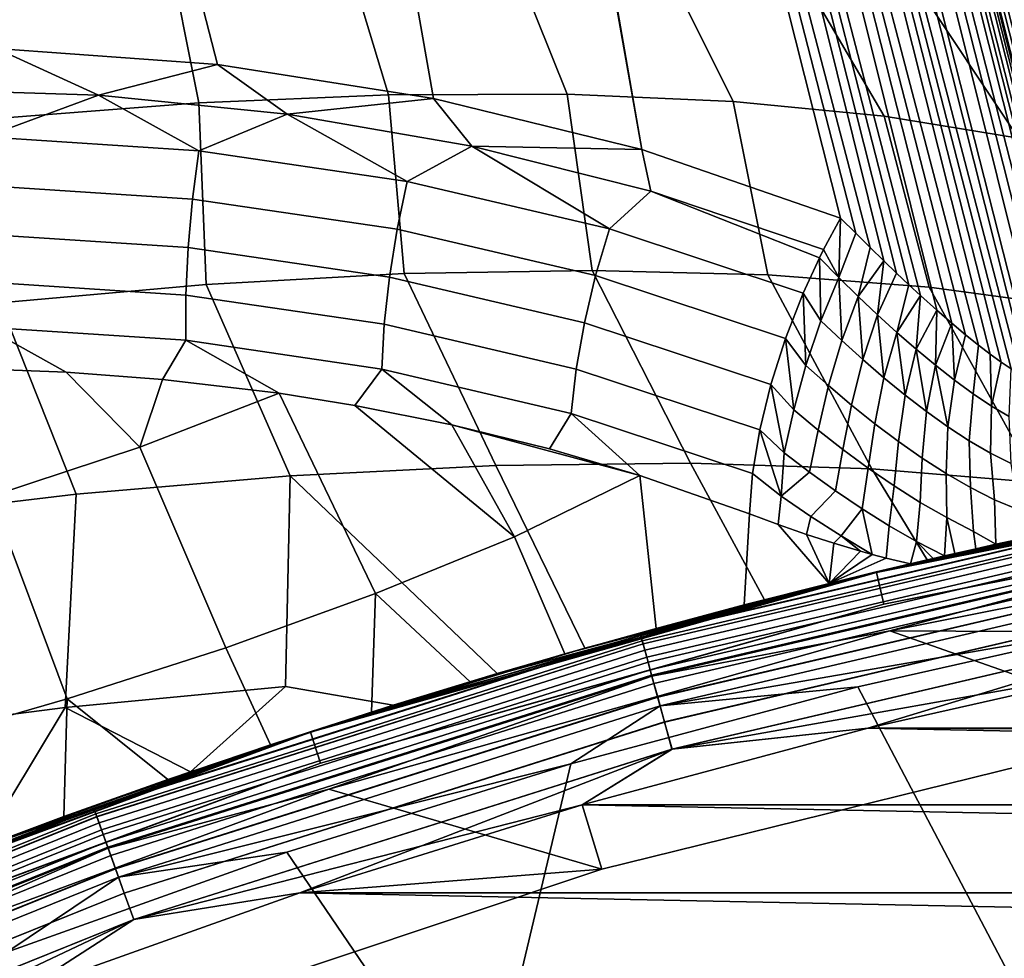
# Model space of a CAD drawing. Header units: metres. Extents: x -25 to 132, y -25 to 47.
# Tile 26 of 153: x -8.69 to -5.41, y 23.02 to 26.15. Entities that reach past the tile are written whole.
import ezdxf

# ---------------------------------------------------------------- set-up
doc = ezdxf.new("R2010")
doc.units = ezdxf.units.M
doc.layers.add('solid_12_061_031_XXX', color=7, linetype='CONTINUOUS')

msp = doc.modelspace()

# ---------------------------------------------------------------- linework, layer by layer
at = {"layer": 'solid_12_061_031_XXX'}
for points in [[(-8.034548, 26.002066, 26.50878), (-7.313538, 25.889412, 26.297804), (-10.208892, 42.334759, 36.253193), (-12.126265, 41.874325, 36.395664)], [(-7.313538, 25.889412, 26.297804), (-6.61805, 25.718592, 26.047363), (-8.043442, 33.764481, 30.911907), (-10.208892, 42.334759, 36.253193)], [(-8.774006, 26.05636, 26.676697), (-8.034548, 26.002066, 26.50878), (-12.126265, 41.874325, 36.395664)], [(-7.357967, 33.848289, 30.011703), (-5.354563, 26.083431, 23.453865), (-5.398139, 26.314077, 23.012611), (-7.652565, 35.363823, 27.442509)], [(-7.388638, 33.903404, 30.206606), (-7.411413, 33.828255, 30.318039), (-5.15091, 24.974117, 24.723482), (-5.145963, 25.004507, 24.687675)], [(-5.145611, 25.042719, 24.654209), (-5.15051, 25.089987, 24.623362), (-7.357967, 33.848289, 30.011703), (-7.388638, 33.903404, 30.206606)], [(-7.388638, 33.903404, 30.206606), (-5.145963, 25.004507, 24.687675), (-5.145611, 25.042719, 24.654209)], [(-7.411413, 33.828255, 30.318039), (-7.457586, 33.752247, 30.421358), (-5.194463, 24.921419, 24.854944), (-5.174442, 24.932783, 24.805584)], [(-7.411413, 33.828255, 30.318039), (-5.160252, 24.950436, 24.762289), (-5.15091, 24.974117, 24.723482)], [(-7.411413, 33.828255, 30.318039), (-5.174442, 24.932783, 24.805584), (-5.160252, 24.950436, 24.762289)], [(-7.357967, 33.848289, 30.011703), (-5.300034, 25.80938, 23.868238), (-5.354563, 26.083431, 23.453865)], [(-7.357967, 33.848289, 30.011703), (-5.2353, 25.495647, 24.250429), (-5.300034, 25.80938, 23.868238)], [(-7.357967, 33.848289, 30.011703), (-5.161275, 25.146574, 24.595892), (-5.2353, 25.495647, 24.250429)], [(-5.15051, 25.089987, 24.623362), (-5.161275, 25.146574, 24.595892), (-7.357967, 33.848289, 30.011703)], [(-6.61805, 25.718592, 26.047363), (-7.961014, 33.43808, 30.708605), (-8.043442, 33.764481, 30.911907)], [(-7.457586, 33.752247, 30.421358), (-7.525631, 33.677895, 30.513153), (-5.30126, 24.939651, 25.048836), (-5.257009, 24.923277, 24.976542)], [(-7.457586, 33.752247, 30.421358), (-5.221617, 24.917728, 24.911772), (-5.194463, 24.921419, 24.854944)], [(-7.457586, 33.752247, 30.421358), (-5.257009, 24.923277, 24.976542), (-5.221617, 24.917728, 24.911772)], [(-7.525631, 33.677895, 30.513153), (-7.6133, 33.607658, 30.590387), (-5.354954, 24.968056, 25.12829), (-5.326865, 24.95228, 25.087656)], [(-7.525631, 33.677895, 30.513153), (-5.326865, 24.95228, 25.087656), (-5.30126, 24.939651, 25.048836)], [(-7.6133, 33.607658, 30.590387), (-7.717696, 33.543858, 30.650511), (-5.49489, 25.066216, 25.309179), (-5.455438, 25.036034, 25.261168)], [(-7.6133, 33.607658, 30.590387), (-5.38564, 24.98711, 25.170719), (-5.354954, 24.968056, 25.12829)], [(-7.6133, 33.607658, 30.590387), (-5.419075, 25.009718, 25.215004), (-5.38564, 24.98711, 25.170719)], [(-7.6133, 33.607658, 30.590387), (-5.455438, 25.036034, 25.261168), (-5.419075, 25.009718, 25.215004)], [(-7.717696, 33.543858, 30.650511), (-7.835371, 33.488598, 30.691538), (-5.688421, 25.23213, 25.520494), (-5.634118, 25.183201, 25.464756)], [(-7.717696, 33.543858, 30.650511), (-5.537667, 25.100641, 25.359131), (-5.49489, 25.066216, 25.309179)], [(-7.717696, 33.543858, 30.650511), (-5.583996, 25.139547, 25.411005), (-5.537667, 25.100641, 25.359131)], [(-7.717696, 33.543858, 30.650511), (-5.634118, 25.183201, 25.464756), (-5.583996, 25.139547, 25.411005)], [(-7.835371, 33.488598, 30.691538), (-7.961014, 33.43808, 30.708605), (-5.856434, 25.391869, 25.678347), (-5.810921, 25.347521, 25.637632)], [(-7.835371, 33.488598, 30.691538), (-5.727057, 25.267843, 25.558683), (-5.688421, 25.23213, 25.520494)], [(-7.835371, 33.488598, 30.691538), (-5.767903, 25.306292, 25.597784), (-5.727057, 25.267843, 25.558683)], [(-7.835371, 33.488598, 30.691538), (-5.810921, 25.347521, 25.637632), (-5.767903, 25.306292, 25.597784)], [(-6.61805, 25.718592, 26.047363), (-5.95495, 25.490379, 25.761724), (-7.961014, 33.43808, 30.708605)], [(-5.904468, 25.439466, 25.719782), (-7.961014, 33.43808, 30.708605), (-5.95495, 25.490379, 25.761724)], [(-5.904468, 25.439466, 25.719782), (-5.856434, 25.391869, 25.678347), (-7.961014, 33.43808, 30.708605)], [(-5.572897, 26.558039, 20.154203), (-5.067529, 26.072678, 19.795471), (-5.358463, 26.18709, 19.210199), (-5.841536, 26.665892, 19.606226)], [(-5.363707, 26.432299, 20.723858), (-4.839773, 25.939127, 20.404217), (-5.067529, 26.072678, 19.795471), (-5.572897, 26.558039, 20.154203)], [(-7.624853, 26.435656, 16.851149), (-7.464002, 25.901726, 16.271126), (-8.096736, 25.875025, 15.941496), (-8.205022, 26.41678, 16.529705)], [(-7.079352, 26.431349, 17.228889), (-6.867437, 25.903116, 16.663338), (-7.464002, 25.901726, 16.271126), (-7.624853, 26.435656, 16.851149)], [(-6.574599, 26.403906, 17.658712), (-6.313907, 25.879179, 17.113617), (-6.867437, 25.903116, 16.663338), (-7.079352, 26.431349, 17.228889)], [(-8.205022, 26.41678, 16.529705), (-8.096736, 25.875025, 15.941496), (-8.758359, 25.823317, 15.678243), (-8.813389, 26.374931, 16.268143)], [(-6.116222, 26.353634, 18.13583), (-5.809781, 25.830191, 17.616785), (-6.313907, 25.879179, 17.113617), (-6.574599, 26.403906, 17.658712)], [(-5.709332, 26.281092, 18.654921), (-5.36086, 25.756712, 18.167051), (-5.809781, 25.830191, 17.616785), (-6.116222, 26.353634, 18.13583)], [(-5.358463, 26.18709, 19.210199), (-4.97231, 25.659592, 18.758081), (-5.36086, 25.756712, 18.167051), (-5.709332, 26.281092, 18.654921)], [(-9.07137, 25.920387, 26.663223), (-8.432264, 25.900049, 26.538818), (-8.774006, 26.05636, 26.676697)], [(-8.432264, 25.900049, 26.538818), (-8.034548, 26.002066, 26.50878), (-8.774006, 26.05636, 26.676697)], [(-8.432264, 25.900049, 26.538818), (-7.802427, 25.836843, 26.381065), (-8.034548, 26.002066, 26.50878)], [(-7.802427, 25.836843, 26.381065), (-7.313538, 25.889412, 26.297804), (-8.034548, 26.002066, 26.50878)], [(-8.809129, 25.760723, 26.570541), (-8.432264, 25.900049, 26.538818), (-9.07137, 25.920387, 26.663223)], [(-8.809129, 25.760723, 26.570541), (-8.097576, 25.713993, 26.41226), (-8.432264, 25.900049, 26.538818)], [(-8.097576, 25.713993, 26.41226), (-7.802427, 25.836843, 26.381065), (-8.432264, 25.900049, 26.538818)], [(-8.072799, 25.268917, 15.387938), (-8.096736, 25.875025, 15.941496), (-7.464002, 25.901726, 16.271126), (-7.4113, 25.304962, 15.70472)], [(-7.4113, 25.304962, 15.70472), (-7.464002, 25.901726, 16.271126), (-6.867437, 25.903116, 16.663338), (-6.78398, 25.315441, 16.086287)], [(-6.78398, 25.315441, 16.086287), (-6.867437, 25.903116, 16.663338), (-6.313907, 25.879179, 17.113617), (-6.197842, 25.300236, 16.528376)], [(-8.761095, 25.207705, 15.139473), (-8.758359, 25.823317, 15.678243), (-8.096736, 25.875025, 15.941496), (-8.072799, 25.268917, 15.387938)], [(-7.802427, 25.836843, 26.381065), (-7.186191, 25.730198, 26.191607), (-7.313538, 25.889412, 26.297804)], [(-7.186191, 25.730198, 26.191607), (-6.61805, 25.718592, 26.047363), (-7.313538, 25.889412, 26.297804)], [(-6.197842, 25.300236, 16.528376), (-6.313907, 25.879179, 17.113617), (-5.809781, 25.830191, 17.616785), (-5.659428, 25.259514, 17.026054)], [(-8.097576, 25.713993, 26.41226), (-7.401246, 25.611954, 26.212481), (-7.802427, 25.836843, 26.381065)], [(-7.401246, 25.611954, 26.212481), (-7.186191, 25.730198, 26.191607), (-7.802427, 25.836843, 26.381065)], [(-5.659428, 25.259514, 17.026054), (-5.809781, 25.830191, 17.616785), (-5.36086, 25.756712, 18.167051), (-5.174747, 25.193733, 17.573767)], [(-8.816931, 25.599323, 26.552481), (-8.118347, 25.553448, 26.397085), (-8.097576, 25.713993, 26.41226), (-8.809129, 25.760723, 26.570541)], [(-8.118347, 25.553448, 26.397085), (-7.434938, 25.453302, 26.201015), (-7.401246, 25.611954, 26.212481), (-8.097576, 25.713993, 26.41226)], [(-7.401246, 25.611954, 26.212481), (-6.726503, 25.453945, 25.973967), (-7.186191, 25.730198, 26.191607)], [(-7.186191, 25.730198, 26.191607), (-6.587895, 25.579699, 25.972435), (-6.61805, 25.718592, 26.047363)], [(-6.726503, 25.453945, 25.973967), (-6.587895, 25.579699, 25.972435), (-7.186191, 25.730198, 26.191607)], [(-6.587895, 25.579699, 25.972435), (-6.011896, 25.385141, 25.725876), (-5.95495, 25.490379, 25.761724), (-6.61805, 25.718592, 26.047363)], [(-7.434938, 25.453302, 26.201015), (-6.772976, 25.29829, 25.96702), (-6.726503, 25.453945, 25.973967), (-7.401246, 25.611954, 26.212481)], [(-8.819808, 25.436947, 26.560377), (-8.13271, 25.391827, 26.407537), (-8.118347, 25.553448, 26.397085), (-8.816931, 25.599323, 26.552481)], [(-6.726503, 25.453945, 25.973967), (-6.079721, 25.239643, 25.70005), (-6.025936, 25.35701, 25.718868), (-6.587895, 25.579699, 25.972435)], [(-6.025936, 25.35701, 25.718868), (-6.011896, 25.385141, 25.725876), (-6.587895, 25.579699, 25.972435)], [(-8.13271, 25.391827, 26.407537), (-7.460805, 25.293369, 26.214767), (-7.434938, 25.453302, 26.201015), (-8.118347, 25.553448, 26.397085)], [(-5.961152, 25.291822, 25.672066), (-5.95495, 25.490379, 25.761724), (-6.011896, 25.385141, 25.725876)], [(-5.961152, 25.291822, 25.672066), (-5.904468, 25.439466, 25.719782), (-5.95495, 25.490379, 25.761724)], [(-8.817685, 25.277885, 26.594019), (-8.140283, 25.233404, 26.443338), (-8.13271, 25.391827, 26.407537), (-8.819808, 25.436947, 26.560377)], [(-7.460805, 25.293369, 26.214767), (-6.810293, 25.141041, 25.984823), (-6.772976, 25.29829, 25.96702), (-7.434938, 25.453302, 26.201015)], [(-6.772976, 25.29829, 25.96702), (-6.138719, 25.088139, 25.69841), (-6.079721, 25.239643, 25.70005), (-6.726503, 25.453945, 25.973967)], [(-5.896311, 25.228516, 25.622938), (-5.856434, 25.391869, 25.678347), (-5.904468, 25.439466, 25.719782), (-5.961152, 25.291822, 25.672066)], [(-8.140283, 25.233404, 26.443338), (-7.478163, 25.136383, 26.253378), (-7.460805, 25.293369, 26.214767), (-8.13271, 25.391827, 26.407537)], [(-5.961152, 25.291822, 25.672066), (-6.011896, 25.385141, 25.725876), (-6.025936, 25.35701, 25.718868)], [(-5.896311, 25.228516, 25.622938), (-5.810921, 25.347521, 25.637632), (-5.856434, 25.391869, 25.678347)], [(-6.021098, 25.147366, 25.655872), (-6.025936, 25.35701, 25.718868), (-6.079721, 25.239643, 25.70005)], [(-6.021098, 25.147366, 25.655872), (-5.961152, 25.291822, 25.672066), (-6.025936, 25.35701, 25.718868)], [(-5.896311, 25.228516, 25.622938), (-5.831521, 25.167324, 25.571491), (-5.810921, 25.347521, 25.637632)], [(-5.831521, 25.167324, 25.571491), (-5.767903, 25.306292, 25.597784), (-5.810921, 25.347521, 25.637632)], [(-6.456299, 24.672722, 15.760939), (-7.105575, 24.664852, 15.355832), (-7.4113, 25.304962, 15.70472), (-6.78398, 25.315441, 16.086287)], [(-5.851262, 24.653536, 16.229225), (-6.456299, 24.672722, 15.760939), (-6.78398, 25.315441, 16.086287), (-6.197842, 25.300236, 16.528376)], [(-5.831521, 25.167324, 25.571491), (-5.766888, 25.108503, 25.517714), (-5.727057, 25.267843, 25.558683), (-5.767903, 25.306292, 25.597784)], [(-8.810619, 25.126345, 26.652519), (-8.140867, 25.082367, 26.50354), (-8.140283, 25.233404, 26.443338), (-8.817685, 25.277885, 26.594019)], [(-7.105575, 24.664852, 15.355832), (-7.791682, 24.630018, 15.018527), (-8.072799, 25.268917, 15.387938), (-7.4113, 25.304962, 15.70472)], [(-7.478163, 25.136383, 26.253378), (-6.837468, 24.986355, 26.026905), (-6.810293, 25.141041, 25.984823), (-7.460805, 25.293369, 26.214767)], [(-6.810293, 25.141041, 25.984823), (-6.187331, 24.934635, 25.720997), (-6.138719, 25.088139, 25.69841), (-6.772976, 25.29829, 25.96702)], [(-5.297363, 24.607515, 16.755352), (-5.851262, 24.653536, 16.229225), (-6.197842, 25.300236, 16.528376), (-5.659428, 25.259514, 17.026054)], [(-6.021098, 25.147366, 25.655872), (-5.95144, 25.081745, 25.610966), (-5.961152, 25.291822, 25.672066)], [(-5.95144, 25.081745, 25.610966), (-5.896311, 25.228516, 25.622938), (-5.961152, 25.291822, 25.672066)], [(-7.791682, 24.630018, 15.018527), (-8.506795, 24.568615, 14.75287), (-8.761095, 25.207705, 15.139473), (-8.072799, 25.268917, 15.387938)], [(-6.071298, 24.998482, 25.661964), (-6.079721, 25.239643, 25.70005), (-6.138719, 25.088139, 25.69841)], [(-6.021098, 25.147366, 25.655872), (-6.079721, 25.239643, 25.70005), (-6.071298, 24.998482, 25.661964)], [(-5.766888, 25.108503, 25.517714), (-5.688421, 25.23213, 25.520494), (-5.727057, 25.267843, 25.558683)], [(-5.659428, 25.259514, 17.026054), (-5.174747, 25.193733, 17.573767), (-4.801359, 24.534607, 17.332148), (-5.297363, 24.607515, 16.755352)], [(-8.506795, 24.568615, 14.75287), (-9.242759, 24.481344, 14.561892), (-9.468504, 25.122011, 14.9621), (-8.761095, 25.207705, 15.139473)], [(-8.140867, 25.082367, 26.50354), (-7.486553, 24.986492, 26.315823), (-7.478163, 25.136383, 26.253378), (-8.140283, 25.233404, 26.443338)], [(-5.95144, 25.081745, 25.610966), (-5.881223, 25.01837, 25.563326), (-5.896311, 25.228516, 25.622938)], [(-5.881223, 25.01837, 25.563326), (-5.831521, 25.167324, 25.571491), (-5.896311, 25.228516, 25.622938)], [(-5.766888, 25.108503, 25.517714), (-5.70253, 25.05232, 25.461576), (-5.688421, 25.23213, 25.520494)], [(-5.70253, 25.05232, 25.461576), (-5.634118, 25.183201, 25.464756), (-5.688421, 25.23213, 25.520494)], [(-5.70253, 25.05232, 25.461576), (-5.638604, 24.999174, 25.403057), (-5.634118, 25.183201, 25.464756)], [(-5.638604, 24.999174, 25.403057), (-5.583996, 25.139547, 25.411005), (-5.634118, 25.183201, 25.464756)], [(-6.837468, 24.986355, 26.026905), (-6.224272, 24.78319, 25.767218), (-6.187331, 24.934635, 25.720997), (-6.810293, 25.141041, 25.984823)], [(-5.95144, 25.081745, 25.610966), (-6.021098, 25.147366, 25.655872), (-6.071298, 24.998482, 25.661964), (-5.995636, 24.93117, 25.620838)], [(-5.881223, 25.01837, 25.563326), (-5.810534, 24.957523, 25.512863), (-5.831521, 25.167324, 25.571491)], [(-5.810534, 24.957523, 25.512863), (-5.766888, 25.108503, 25.517714), (-5.831521, 25.167324, 25.571491)], [(-8.810619, 25.126345, 26.652519), (-8.861675, 24.9886, 26.745564), (-8.539732, 24.976286, 26.68116)], [(-8.140867, 25.082367, 26.50354), (-8.810619, 25.126345, 26.652519), (-8.539732, 24.976286, 26.68116), (-8.218802, 24.951958, 26.607098)], [(-7.486553, 24.986492, 26.315823), (-6.853782, 24.838324, 26.092152), (-6.837468, 24.986355, 26.026905), (-7.478163, 25.136383, 26.253378)], [(-5.810534, 24.957523, 25.512863), (-5.739484, 24.899498, 25.459457), (-5.766888, 25.108503, 25.517714)], [(-5.739484, 24.899498, 25.459457), (-5.70253, 25.05232, 25.461576), (-5.766888, 25.108503, 25.517714)], [(-5.638604, 24.999174, 25.403057), (-5.575293, 24.949518, 25.342121), (-5.583996, 25.139547, 25.411005)], [(-5.575293, 24.949518, 25.342121), (-5.537667, 25.100641, 25.359131), (-5.583996, 25.139547, 25.411005)], [(-8.140867, 25.082367, 26.50354), (-8.218802, 24.951958, 26.607098), (-7.829039, 24.905525, 26.50363)], [(-7.486553, 24.986492, 26.315823), (-8.140867, 25.082367, 26.50354), (-7.829039, 24.905525, 26.50363), (-7.576439, 24.865051, 26.428455)], [(-6.111669, 24.849836, 25.690701), (-6.138719, 25.088139, 25.69841), (-6.187331, 24.934635, 25.720997)], [(-6.071298, 24.998482, 25.661964), (-6.138719, 25.088139, 25.69841), (-6.111669, 24.849836, 25.690701)], [(-5.881223, 25.01837, 25.563326), (-5.95144, 25.081745, 25.610966), (-5.995636, 24.93117, 25.620838), (-5.918849, 24.866268, 25.576504)], [(-5.575293, 24.949518, 25.342121), (-5.512831, 24.903894, 25.278725), (-5.49489, 25.066216, 25.309179), (-5.537667, 25.100641, 25.359131)], [(-5.739484, 24.899498, 25.459457), (-5.668206, 24.844748, 25.402979), (-5.70253, 25.05232, 25.461576)], [(-5.668206, 24.844748, 25.402979), (-5.638604, 24.999174, 25.403057), (-5.70253, 25.05232, 25.461576)], [(-5.451546, 24.86306, 25.212847), (-5.455438, 25.036034, 25.261168), (-5.49489, 25.066216, 25.309179), (-5.512831, 24.903894, 25.278725)], [(-5.810534, 24.957523, 25.512863), (-5.881223, 25.01837, 25.563326), (-5.918849, 24.866268, 25.576504), (-5.841017, 24.804094, 25.528797)], [(-5.451546, 24.86306, 25.212847), (-5.419075, 25.009718, 25.215004), (-5.455438, 25.036034, 25.261168)], [(-5.451546, 24.86306, 25.212847), (-5.391846, 24.827839, 25.144459), (-5.38564, 24.98711, 25.170719), (-5.419075, 25.009718, 25.215004)], [(-8.790476, 24.562773, 27.014912), (-8.294284, 24.725492, 26.788048), (-8.539732, 24.976286, 26.68116), (-8.861675, 24.9886, 26.745564)], [(-7.486553, 24.986492, 26.315823), (-7.576439, 24.865051, 26.428455), (-7.252882, 24.800598, 26.322525)], [(-6.853782, 24.838324, 26.092152), (-7.486553, 24.986492, 26.315823), (-7.252882, 24.800598, 26.322525), (-6.926249, 24.720243, 26.204184)], [(-6.853782, 24.838324, 26.092152), (-6.248565, 24.637804, 25.835848), (-6.224272, 24.78319, 25.767218), (-6.837468, 24.986355, 26.026905)], [(-5.995636, 24.93117, 25.620838), (-6.071298, 24.998482, 25.661964), (-6.111669, 24.849836, 25.690701), (-6.030163, 24.782406, 25.653433)], [(-5.668206, 24.844748, 25.402979), (-5.596872, 24.793774, 25.343248), (-5.638604, 24.999174, 25.403057)], [(-5.596872, 24.793774, 25.343248), (-5.575293, 24.949518, 25.342121), (-5.638604, 24.999174, 25.403057)], [(-8.294284, 24.725492, 26.788048), (-8.218802, 24.951958, 26.607098), (-8.539732, 24.976286, 26.68116)], [(-8.294284, 24.725492, 26.788048), (-7.829039, 24.905525, 26.50363), (-8.218802, 24.951958, 26.607098)], [(-5.739484, 24.899498, 25.459457), (-5.810534, 24.957523, 25.512863), (-5.841017, 24.804094, 25.528797), (-5.762239, 24.744965, 25.477509)], [(-5.596872, 24.793774, 25.343248), (-5.525716, 24.747187, 25.280066), (-5.512831, 24.903894, 25.278725), (-5.575293, 24.949518, 25.342121)], [(-6.143293, 24.706501, 25.741896), (-6.187331, 24.934635, 25.720997), (-6.224272, 24.78319, 25.767218)], [(-6.143293, 24.706501, 25.741896), (-6.111669, 24.849836, 25.690701), (-6.187331, 24.934635, 25.720997)], [(-5.918849, 24.866268, 25.576504), (-5.995636, 24.93117, 25.620838), (-6.030163, 24.782406, 25.653433), (-5.947078, 24.71751, 25.612543)], [(-8.006471, 24.056734, 27.097654), (-7.507004, 24.237602, 26.810841), (-7.829039, 24.905525, 26.50363), (-8.294284, 24.725492, 26.788048)], [(-7.507004, 24.237602, 26.810841), (-7.043285, 24.426283, 26.47349), (-7.576439, 24.865051, 26.428455), (-7.829039, 24.905525, 26.50363)], [(-5.668206, 24.844748, 25.402979), (-5.739484, 24.899498, 25.459457), (-5.762239, 24.744965, 25.477509), (-5.682634, 24.689381, 25.422394)], [(-5.525716, 24.747187, 25.280066), (-5.455071, 24.705862, 25.213207), (-5.451546, 24.86306, 25.212847), (-5.512831, 24.903894, 25.278725)], [(-7.043285, 24.426283, 26.47349), (-7.252882, 24.800598, 26.322525), (-7.576439, 24.865051, 26.428455)], [(-6.143293, 24.706501, 25.741896), (-6.058443, 24.641819, 25.709183), (-6.030163, 24.782406, 25.653433), (-6.111669, 24.849836, 25.690701)], [(-5.841017, 24.804094, 25.528797), (-5.918849, 24.866268, 25.576504), (-5.947078, 24.71751, 25.612543), (-5.862477, 24.655474, 25.567808)], [(-5.455071, 24.705862, 25.213207), (-5.385394, 24.670742, 25.14241), (-5.391846, 24.827839, 25.144459), (-5.451546, 24.86306, 25.212847)], [(-6.853782, 24.838324, 26.092152), (-6.926249, 24.720243, 26.204184), (-6.624848, 24.631433, 26.084312)], [(-6.248565, 24.637804, 25.835848), (-6.853782, 24.838324, 26.092152), (-6.624848, 24.631433, 26.084312), (-6.259542, 24.503101, 25.92448)], [(-5.596872, 24.793774, 25.343248), (-5.668206, 24.844748, 25.402979), (-5.682634, 24.689381, 25.422394), (-5.602366, 24.637897, 25.36315)], [(-6.624848, 24.631433, 26.084312), (-6.926249, 24.720243, 26.204184), (-7.252882, 24.800598, 26.322525)], [(-7.043285, 24.426283, 26.47349), (-6.624848, 24.631433, 26.084312), (-7.252882, 24.800598, 26.322525)], [(-6.152948, 24.562473, 25.809906), (-6.224272, 24.78319, 25.767218), (-6.248565, 24.637804, 25.835848)], [(-6.152948, 24.562473, 25.809906), (-6.143293, 24.706501, 25.741896), (-6.224272, 24.78319, 25.767218)], [(-6.058443, 24.641819, 25.709183), (-5.971783, 24.579605, 25.672722), (-5.947078, 24.71751, 25.612543), (-6.030163, 24.782406, 25.653433)], [(-5.762239, 24.744965, 25.477509), (-5.841017, 24.804094, 25.528797), (-5.862477, 24.655474, 25.567808), (-5.776452, 24.596622, 25.518948)], [(-5.525716, 24.747187, 25.280066), (-5.596872, 24.793774, 25.343248), (-5.602366, 24.637897, 25.36315), (-5.521672, 24.591192, 25.29941)], [(-5.455071, 24.705862, 25.213207), (-5.525716, 24.747187, 25.280066), (-5.521672, 24.591192, 25.29941), (-5.440897, 24.550253, 25.230761)], [(-8.536349, 23.885611, 27.330868), (-8.006471, 24.056734, 27.097654), (-8.294284, 24.725492, 26.788048), (-8.790476, 24.562773, 27.014912)], [(-5.971783, 24.579605, 25.672722), (-5.883359, 24.520166, 25.632273), (-5.862477, 24.655474, 25.567808), (-5.947078, 24.71751, 25.612543)], [(-5.682634, 24.689381, 25.422394), (-5.762239, 24.744965, 25.477509), (-5.776452, 24.596622, 25.518948), (-5.689102, 24.541468, 25.465633)], [(-6.152948, 24.562473, 25.809906), (-6.058443, 24.641819, 25.709183), (-6.143293, 24.706501, 25.741896)], [(-5.993488, 24.270931, 25.884584), (-5.836142, 24.309246, 99), (-3.910867, 24.692207, 99), (-5.721261, 24.33654, 25.605534)], [(-4.157605, 24.651863, 18.77055), (-3.969577, 24.682837, 19.496304), (-3.910867, 24.692207, 0.5), (-5.836142, 24.309246, 0.5)], [(-4.757948, 24.533276, 0.402455), (-5.836142, 24.309246, 0.5), (-3.910867, 24.692207, 0.5)], [(-4.75797, 24.533388, 99.09697), (-3.910867, 24.692207, 99), (-5.836142, 24.309246, 99)], [(-3.910589, 24.69047, 100.201744), (-5.835727, 24.307535, 100.201744), (-5.810242, 24.201429, 112.706161), (-3.893512, 24.582689, 112.706161)], [(-4.758217, 24.534662, 100.149643), (-5.835727, 24.307535, 100.201744), (-3.910589, 24.69047, 100.201744)], [(-5.645786, 24.35416, 25.524908), (-5.721261, 24.33654, 25.605534), (-3.910867, 24.692207, 99)], [(-5.602366, 24.637897, 25.36315), (-5.682634, 24.689381, 25.422394), (-5.689102, 24.541468, 25.465633), (-5.600578, 24.490591, 25.407459)], [(-5.608415, 24.362793, 25.484356), (-5.645786, 24.35416, 25.524908), (-3.910867, 24.692207, 99)], [(-5.573271, 24.370857, 25.445805), (-5.608415, 24.362793, 25.484356), (-3.910867, 24.692207, 99)], [(-5.503724, 24.386656, 25.368219), (-5.573271, 24.370857, 25.445805), (-3.910867, 24.692207, 99)], [(-5.43705, 24.401608, 25.29237), (-5.503724, 24.386656, 25.368219), (-3.910867, 24.692207, 99)], [(-5.385394, 24.670742, 25.14241), (-5.455071, 24.705862, 25.213207), (-5.440897, 24.550253, 25.230761), (-5.360553, 24.516134, 25.156698)], [(-5.373357, 24.415712, 25.21804), (-5.43705, 24.401608, 25.29237), (-3.910867, 24.692207, 99)], [(-7.791682, 24.630018, 15.018527), (-7.105575, 24.664852, 15.355832), (-6.808338, 24.055073, 15.128121), (-7.10145, 23.970177, 14.925204)], [(-7.105575, 24.664852, 15.355832), (-6.456299, 24.672722, 15.760939), (-6.208831, 24.216738, 15.613227), (-6.808338, 24.055073, 15.128121)], [(-6.456299, 24.672722, 15.760939), (-5.851262, 24.653536, 16.229225), (-5.666523, 24.349344, 16.15498), (-6.208831, 24.216738, 15.613227)], [(-5.883359, 24.520166, 25.632273), (-5.793249, 24.463789, 25.587536), (-5.776452, 24.596622, 25.518948), (-5.862477, 24.655474, 25.567808)], [(-5.851262, 24.653536, 16.229225), (-5.297363, 24.607515, 16.755352), (-5.181555, 24.457136, 16.753094), (-5.666523, 24.349344, 16.15498)], [(-4.423647, 24.605515, 18.069052), (-4.157605, 24.651863, 18.77055), (-5.836142, 24.309246, 0.5)], [(-8.543284, 23.856844, 14.353738), (-8.506795, 24.568615, 14.75287), (-7.791682, 24.630018, 15.018527), (-7.808132, 23.926998, 14.60277)], [(-7.791682, 24.630018, 15.018527), (-7.10145, 23.970177, 14.925204), (-7.447935, 23.864792, 14.711337), (-7.808132, 23.926998, 14.60277)], [(-6.624848, 24.631433, 26.084312), (-7.043285, 24.426283, 26.47349), (-6.875546, 24.03595, 26.620802), (-6.570781, 24.121046, 26.39222)], [(-6.259542, 24.503101, 25.92448), (-6.624848, 24.631433, 26.084312), (-6.570781, 24.121046, 26.39222), (-6.27671, 24.199234, 26.146814)], [(-6.152948, 24.562473, 25.809906), (-6.248565, 24.637804, 25.835848), (-6.259542, 24.503101, 25.92448), (-6.163191, 24.467228, 25.878002)], [(-6.152948, 24.562473, 25.809906), (-6.05432, 24.494495, 25.776833), (-5.971783, 24.579605, 25.672722), (-6.058443, 24.641819, 25.709183)], [(-5.521672, 24.591192, 25.29941), (-5.602366, 24.637897, 25.36315), (-5.600578, 24.490591, 25.407459), (-5.511106, 24.444672, 25.343933)], [(-4.767306, 24.541246, 17.390715), (-4.423647, 24.605515, 18.069052), (-5.836142, 24.309246, 0.5)], [(-4.735394, 24.416979, 112.919861), (-3.893512, 24.582689, 112.706161), (-5.810242, 24.201429, 112.706161)], [(-5.793249, 24.463789, 25.587536), (-5.701531, 24.410904, 25.538168), (-5.689102, 24.541468, 25.465633), (-5.776452, 24.596622, 25.518948)], [(-5.440897, 24.550253, 25.230761), (-5.521672, 24.591192, 25.29941), (-5.511106, 24.444672, 25.343933), (-5.43705, 24.401608, 25.29237)], [(-9.09098, 23.726063, 27.507986), (-8.536349, 23.885611, 27.330868), (-8.790476, 24.562773, 27.014912), (-9.311452, 24.411129, 27.187368)], [(-9.297237, 23.760616, 14.181453), (-9.242759, 24.481344, 14.561892), (-8.506795, 24.568615, 14.75287), (-8.543284, 23.856844, 14.353738)], [(-6.05432, 24.494495, 25.776833), (-6.152948, 24.562473, 25.809906), (-6.163191, 24.467228, 25.878002), (-6.069043, 24.434477, 25.828421)], [(-6.05432, 24.494495, 25.776833), (-5.953327, 24.429588, 25.738947), (-5.883359, 24.520166, 25.632273), (-5.971783, 24.579605, 25.672722)], [(-5.360553, 24.516134, 25.156698), (-5.440897, 24.550253, 25.230761), (-5.43705, 24.401608, 25.29237), (-5.373357, 24.415712, 25.21804)], [(-4.758217, 24.534662, 100.149643), (-6.622365, 24.098434, 100.149643), (-5.835727, 24.307535, 100.201744)], [(-4.754448, 24.515224, 100.100967), (-6.617119, 24.079344, 100.100967), (-6.622365, 24.098434, 100.149643), (-4.758217, 24.534662, 100.149643)], [(-4.75797, 24.533388, 99.09697), (-5.836142, 24.309246, 99), (-6.622022, 24.097183, 99.09697)], [(-4.75797, 24.533388, 99.09697), (-6.622022, 24.097183, 99.09697), (-6.614502, 24.069818, 99.190887), (-4.752567, 24.505527, 99.190887)], [(-6.621992, 24.097073, 0.402455), (-5.836142, 24.309246, 0.5), (-4.757948, 24.533276, 0.402455)], [(-6.621992, 24.097073, 0.402455), (-4.757948, 24.533276, 0.402455), (-4.752524, 24.505306, 0.308568), (-6.614442, 24.069601, 0.308568)], [(-5.953327, 24.429588, 25.738947), (-5.849717, 24.368055, 25.695683), (-5.883359, 24.520166, 25.632273)], [(-5.793249, 24.463789, 25.587536), (-5.883359, 24.520166, 25.632273), (-5.849717, 24.368055, 25.695683), (-5.803008, 24.3559, 25.664047)], [(-4.801359, 24.534607, 17.332148), (-4.767306, 24.541246, 17.390715), (-5.836142, 24.309246, 0.5)], [(-5.181555, 24.457136, 16.753094), (-4.801359, 24.534607, 17.332148), (-5.836142, 24.309246, 0.5)], [(-5.701531, 24.410904, 25.538168), (-5.608415, 24.362793, 25.484356), (-5.600578, 24.490591, 25.407459), (-5.689102, 24.541468, 25.465633)], [(-4.748394, 24.484011, 100.05912), (-6.608694, 24.048685, 100.05912), (-6.617119, 24.079344, 100.100967), (-4.754448, 24.515224, 100.100967)], [(-4.752567, 24.505527, 99.190887), (-6.614502, 24.069818, 99.190887), (-6.602267, 24.025295, 99.277458), (-4.743776, 24.460197, 99.277458)], [(-6.614442, 24.069601, 0.308568), (-4.752524, 24.505306, 0.308568), (-4.743713, 24.459877, 0.222052), (-6.60218, 24.024979, 0.222052)], [(-4.740475, 24.443176, 100.027008), (-6.597672, 24.008575, 100.027008), (-6.608694, 24.048685, 100.05912), (-4.748394, 24.484011, 100.05912)], [(-6.163191, 24.467228, 25.878002), (-6.259542, 24.503101, 25.92448), (-6.27671, 24.199234, 26.146814), (-5.993488, 24.270931, 25.884584)], [(-5.953327, 24.429588, 25.738947), (-6.05432, 24.494495, 25.776833), (-6.069043, 24.434477, 25.828421), (-5.977291, 24.404913, 25.77594)], [(-2.924101, 24.098526, 100), (-5.790748, 24.112623, 100), (-3.879214, 24.492523, 100), (-0.979056, 24.25551, 100)], [(-4.731236, 24.395538, 100.006836), (-3.879214, 24.492523, 100), (-5.790748, 24.112623, 100)], [(-5.600578, 24.490591, 25.407459), (-5.608415, 24.362793, 25.484356), (-5.573271, 24.370857, 25.445805)], [(-5.511106, 24.444672, 25.343933), (-5.600578, 24.490591, 25.407459), (-5.573271, 24.370857, 25.445805), (-5.503724, 24.386656, 25.368219)], [(-4.743776, 24.460197, 99.277458), (-6.602267, 24.025295, 99.277458), (-6.585787, 23.965326, 99.353348), (-4.731935, 24.399145, 99.353348)], [(-6.60218, 24.024979, 0.222052), (-4.743713, 24.459877, 0.222052), (-4.731856, 24.398735, 0.146238), (-6.585677, 23.964926, 0.146238)], [(-6.069043, 24.434477, 25.828421), (-6.163191, 24.467228, 25.878002), (-5.993488, 24.270931, 25.884584)], [(-5.666523, 24.349344, 16.15498), (-5.181555, 24.457136, 16.753094), (-5.836142, 24.309246, 0.5)], [(-5.701531, 24.410904, 25.538168), (-5.793249, 24.463789, 25.587536), (-5.803008, 24.3559, 25.664047), (-5.721261, 24.33654, 25.605534)], [(-7.043285, 24.426283, 26.47349), (-7.507004, 24.237602, 26.810841), (-7.191912, 23.943192, 26.83313), (-6.875546, 24.03595, 26.620802)], [(-4.731236, 24.395538, 100.006836), (-6.584814, 23.961784, 100.006836), (-6.597672, 24.008575, 100.027008), (-4.740475, 24.443176, 100.027008)], [(-5.977291, 24.404913, 25.77594), (-6.069043, 24.434477, 25.828421), (-5.993488, 24.270931, 25.884584)], [(-5.953327, 24.429588, 25.738947), (-5.977291, 24.404913, 25.77594), (-5.888438, 24.378695, 25.720972)], [(-5.953327, 24.429588, 25.738947), (-5.888438, 24.378695, 25.720972), (-5.849717, 24.368055, 25.695683)], [(-5.511106, 24.444672, 25.343933), (-5.503724, 24.386656, 25.368219), (-5.43705, 24.401608, 25.29237)], [(-4.735394, 24.416979, 112.919861), (-5.810242, 24.201429, 112.706161), (-6.590601, 23.982843, 112.919861)], [(-4.735394, 24.416979, 112.919861), (-6.590601, 23.982843, 112.919861), (-6.577971, 23.936884, 113.129547), (-4.726319, 24.370188, 113.129547)], [(-4.731935, 24.399145, 99.353348), (-6.585787, 23.965326, 99.353348), (-6.565698, 23.892223, 99.415627), (-4.717501, 24.324718, 99.415627)], [(-6.585677, 23.964926, 0.146238), (-4.731856, 24.398735, 0.146238), (-4.717408, 24.324238, 0.084047), (-6.565568, 23.89175, 0.084047)], [(-4.731236, 24.395538, 100.006836), (-5.790748, 24.112623, 100), (-6.584814, 23.961784, 100.006836)], [(-5.888438, 24.378695, 25.720972), (-5.977291, 24.404913, 25.77594), (-5.993488, 24.270931, 25.884584)], [(-5.701531, 24.410904, 25.538168), (-5.721261, 24.33654, 25.605534), (-5.645786, 24.35416, 25.524908)], [(-5.701531, 24.410904, 25.538168), (-5.645786, 24.35416, 25.524908), (-5.608415, 24.362793, 25.484356)], [(-4.726319, 24.370188, 113.129547), (-6.577971, 23.936884, 113.129547), (-6.557526, 23.862486, 113.330261), (-4.711629, 24.294441, 113.330261)], [(-5.849717, 24.368055, 25.695683), (-5.888438, 24.378695, 25.720972), (-5.993488, 24.270931, 25.884584)], [(-5.803008, 24.3559, 25.664047), (-5.849717, 24.368055, 25.695683), (-5.993488, 24.270931, 25.884584)], [(-5.803008, 24.3559, 25.664047), (-5.993488, 24.270931, 25.884584), (-5.721261, 24.33654, 25.605534)], [(-4.717501, 24.324718, 99.415627), (-6.565698, 23.892223, 99.415627), (-6.542773, 23.8088, 99.461899), (-4.701029, 24.239784, 99.461899)], [(-6.565568, 23.89175, 0.084047), (-4.717408, 24.324238, 0.084047), (-4.700925, 24.23925, 0.037873), (-6.542629, 23.808275, 0.037873)], [(-6.208831, 24.216738, 15.613227), (-5.666523, 24.349344, 16.15498), (-5.836142, 24.309246, 0.5)], [(-7.857924, 23.732952, 27.208649), (-7.725434, 23.776409, 99), (-5.836142, 24.309246, 99), (-7.520441, 23.842041, 27.029602)], [(-6.808338, 24.055073, 15.128121), (-6.208831, 24.216738, 15.613227), (-5.836142, 24.309246, 0.5), (-7.725434, 23.776409, 0.5)], [(-6.621992, 24.097073, 0.402455), (-7.725434, 23.776409, 0.5), (-5.836142, 24.309246, 0.5)], [(-6.622022, 24.097183, 99.09697), (-5.836142, 24.309246, 99), (-7.725434, 23.776409, 99)], [(-5.835727, 24.307535, 100.201744), (-7.724886, 23.774736, 100.201744), (-7.691153, 23.670958, 112.706161), (-5.810242, 24.201429, 112.706161)], [(-6.622365, 24.098434, 100.149643), (-7.724886, 23.774736, 100.201744), (-5.835727, 24.307535, 100.201744)], [(-7.191912, 23.943192, 26.83313), (-7.520441, 23.842041, 27.029602), (-5.836142, 24.309246, 99)], [(-6.875546, 24.03595, 26.620802), (-7.191912, 23.943192, 26.83313), (-5.836142, 24.309246, 99)], [(-6.570781, 24.121046, 26.39222), (-6.875546, 24.03595, 26.620802), (-5.836142, 24.309246, 99)], [(-6.27671, 24.199234, 26.146814), (-6.570781, 24.121046, 26.39222), (-5.836142, 24.309246, 99)], [(-4.711629, 24.294441, 113.330261), (-6.557526, 23.862486, 113.330261), (-4.92906, 24.144163, 113.5177)], [(-5.993488, 24.270931, 25.884584), (-6.27671, 24.199234, 26.146814), (-5.836142, 24.309246, 99)], [(-7.507004, 24.237602, 26.810841), (-8.006471, 24.056734, 27.097654), (-7.857924, 23.732952, 27.208649), (-7.520441, 23.842041, 27.029602)], [(-7.507004, 24.237602, 26.810841), (-7.520441, 23.842041, 27.029602), (-7.191912, 23.943192, 26.83313)], [(-4.701029, 24.239784, 99.461899), (-6.542773, 23.8088, 99.461899), (-6.517894, 23.718269, 99.490395), (-4.683154, 24.147615, 99.490395)], [(-6.542629, 23.808275, 0.037873), (-4.700925, 24.23925, 0.037873), (-4.683044, 24.147047, 0.009493), (-6.517741, 23.717712, 0.009493)], [(-6.590601, 23.982843, 112.919861), (-5.810242, 24.201429, 112.706161), (-7.691153, 23.670958, 112.706161)], [(-6.557526, 23.862486, 113.330261), (-5.897249, 23.926109, 113.5177), (-4.92906, 24.144163, 113.5177)], [(-4.683154, 24.147615, 99.490395), (-6.517894, 23.718269, 99.490395), (-4.901621, 24.004665, 99.5)], [(-6.517741, 23.717712, 0.009493), (-4.683044, 24.147047, 0.009493), (-5.864393, 23.787786)], [(-4.92906, 24.144163, 113.5177), (-5.897249, 23.926109, 113.5177), (-5.363342, 22.912169, 115.090927)], [(-4.683044, 24.147047, 0.009493), (-4.901621, 24.004665), (-5.864393, 23.787786)], [(-6.622365, 24.098434, 100.149643), (-8.447652, 23.520786, 100.149643), (-7.724886, 23.774736, 100.201744)], [(-6.617119, 24.079344, 100.100967), (-8.440959, 23.502153, 100.100967), (-8.447652, 23.520786, 100.149643), (-6.622365, 24.098434, 100.149643)], [(-6.622022, 24.097183, 99.09697), (-7.725434, 23.776409, 99), (-8.447213, 23.519567, 99.09697)], [(-6.622022, 24.097183, 99.09697), (-8.447213, 23.519567, 99.09697), (-8.43762, 23.492857, 99.190887), (-6.614502, 24.069818, 99.190887)], [(-8.447174, 23.519459, 0.402455), (-7.725434, 23.776409, 0.5), (-6.621992, 24.097073, 0.402455)], [(-8.447174, 23.519459, 0.402455), (-6.621992, 24.097073, 0.402455), (-6.614442, 24.069601, 0.308568), (-8.437544, 23.492645, 0.308568)], [(-6.75196, 23.317419, 100), (-7.662947, 23.584158, 100), (-5.790748, 24.112623, 100), (-4.857028, 23.784359, 100)], [(-6.584814, 23.961784, 100.006836), (-5.790748, 24.112623, 100), (-7.662947, 23.584158, 100)], [(-4.857253, 23.784311, 99.5), (-2.924324, 24.098503, 99.5), (-4.901621, 24.004665, 99.5), (-5.864393, 23.787786, 99.5)], [(-2.924101, 24.098526, 100), (-4.857028, 23.784359, 100), (-5.790748, 24.112623, 100)], [(-8.006471, 24.056734, 27.097654), (-8.536349, 23.885611, 27.330868), (-8.201075, 23.61657, 27.368631), (-7.857924, 23.732952, 27.208649)], [(-6.608694, 24.048685, 100.05912), (-8.430212, 23.472231, 100.05912), (-8.440959, 23.502153, 100.100967), (-6.617119, 24.079344, 100.100967)], [(-6.614502, 24.069818, 99.190887), (-8.43762, 23.492857, 99.190887), (-8.422012, 23.449402, 99.277458), (-6.602267, 24.025295, 99.277458)], [(-8.437544, 23.492645, 0.308568), (-6.614442, 24.069601, 0.308568), (-6.60218, 24.024979, 0.222052), (-8.421902, 23.449093, 0.222052)], [(-6.597672, 24.008575, 100.027008), (-8.416152, 23.433083, 100.027008), (-8.430212, 23.472231, 100.05912), (-6.608694, 24.048685, 100.05912)], [(-6.602267, 24.025295, 99.277458), (-8.422012, 23.449402, 99.277458), (-8.40099, 23.390871, 99.353348), (-6.585787, 23.965326, 99.353348)], [(-8.421902, 23.449093, 0.222052), (-6.60218, 24.024979, 0.222052), (-6.585677, 23.964926, 0.146238), (-8.40085, 23.390478, 0.146238)], [(-7.10145, 23.970177, 14.925204), (-6.808338, 24.055073, 15.128121), (-7.725434, 23.776409, 0.5)], [(-6.584814, 23.961784, 100.006836), (-8.39975, 23.387413, 100.006836), (-8.416152, 23.433083, 100.027008), (-6.597672, 24.008575, 100.027008)], [(-6.517894, 23.718269, 99.490395), (-5.864393, 23.787786, 99.5), (-4.901621, 24.004665, 99.5)], [(-5.864393, 23.787786), (-4.901621, 24.004665), (5.864265, 23.787819)], [(-6.590601, 23.982843, 112.919861), (-7.691153, 23.670958, 112.706161), (-8.407131, 23.407969, 112.919861)], [(-6.590601, 23.982843, 112.919861), (-8.407131, 23.407969, 112.919861), (-8.391021, 23.36311, 113.129547), (-6.577971, 23.936884, 113.129547)], [(-6.585787, 23.965326, 99.353348), (-8.40099, 23.390871, 99.353348), (-8.375364, 23.319519, 99.415627), (-6.565698, 23.892223, 99.415627)], [(-8.40085, 23.390478, 0.146238), (-6.585677, 23.964926, 0.146238), (-6.565568, 23.89175, 0.084047), (-8.375199, 23.319059, 0.084047)], [(-6.584814, 23.961784, 100.006836), (-7.662947, 23.584158, 100), (-8.39975, 23.387413, 100.006836)], [(-7.447935, 23.864792, 14.711337), (-7.10145, 23.970177, 14.925204), (-7.725434, 23.776409, 0.5)], [(-7.808132, 23.926998, 14.60277), (-8.125312, 23.642744, 14.36517), (-8.543284, 23.856844, 14.353738)], [(-6.577971, 23.936884, 113.129547), (-8.391021, 23.36311, 113.129547), (-8.364941, 23.290495, 113.330261), (-6.557526, 23.862486, 113.330261)], [(-7.808132, 23.926998, 14.60277), (-7.447935, 23.864792, 14.711337), (-8.125312, 23.642744, 14.36517)], [(-5.897249, 23.926109, 113.5177), (-6.855873, 23.669247, 113.5177), (-7.151963, 22.418348, 115.090927), (-5.363342, 22.912169, 115.090927)], [(-6.557526, 23.862486, 113.330261), (-6.855873, 23.669247, 113.5177), (-5.897249, 23.926109, 113.5177)], [(-6.565698, 23.892223, 99.415627), (-8.375364, 23.319519, 99.415627), (-8.346121, 23.238096, 99.461899), (-6.542773, 23.8088, 99.461899)], [(-8.536349, 23.885611, 27.330868), (-9.09098, 23.726063, 27.507986), (-8.901834, 23.36145, 27.629505), (-8.547982, 23.493233, 27.508467)], [(-8.536349, 23.885611, 27.330868), (-8.547982, 23.493233, 27.508467), (-8.201075, 23.61657, 27.368631)], [(-8.375199, 23.319059, 0.084047), (-6.565568, 23.89175, 0.084047), (-6.542629, 23.808275, 0.037873), (-8.345937, 23.237583, 0.037873)], [(-6.557526, 23.862486, 113.330261), (-8.364941, 23.290495, 113.330261), (-6.855873, 23.669247, 113.5177)], [(-8.125312, 23.642744, 14.36517), (-7.447935, 23.864792, 14.711337), (-7.725434, 23.776409, 0.5)], [(-8.543284, 23.856844, 14.353738), (-8.824454, 23.390789, 14.094887), (-9.297237, 23.760616, 14.181453)], [(-8.543284, 23.856844, 14.353738), (-8.125312, 23.642744, 14.36517), (-8.824454, 23.390789, 14.094887)], [(-6.542773, 23.8088, 99.461899), (-8.346121, 23.238096, 99.461899), (-8.314385, 23.149734, 99.490395), (-6.517894, 23.718269, 99.490395)], [(-8.345937, 23.237583, 0.037873), (-6.542629, 23.808275, 0.037873), (-6.517741, 23.717712, 0.009493), (-8.31419, 23.149191, 0.009493)], [(-9.619958, 23.075016, 27.813122), (-9.567098, 23.096983, 99), (-7.725434, 23.776409, 99), (-9.260224, 23.22172, 27.73131)], [(-8.824454, 23.390789, 14.094887), (-8.125312, 23.642744, 14.36517), (-7.725434, 23.776409, 0.5), (-9.567098, 23.096983, 0.5)], [(-8.447174, 23.519459, 0.402455), (-9.567098, 23.096983, 0.5), (-7.725434, 23.776409, 0.5)], [(-8.447213, 23.519567, 99.09697), (-7.725434, 23.776409, 99), (-9.567098, 23.096983, 99)], [(-7.724886, 23.774736, 100.201744), (-9.566419, 23.09536, 100.201744), (-9.524647, 22.994547, 112.706161), (-7.691153, 23.670958, 112.706161)], [(-8.447652, 23.520786, 100.149643), (-9.566419, 23.09536, 100.201744), (-7.724886, 23.774736, 100.201744)], [(-8.901834, 23.36145, 27.629505), (-9.260224, 23.22172, 27.73131), (-7.725434, 23.776409, 99)], [(-8.547982, 23.493233, 27.508467), (-8.901834, 23.36145, 27.629505), (-7.725434, 23.776409, 99)], [(-8.201075, 23.61657, 27.368631), (-8.547982, 23.493233, 27.508467), (-7.725434, 23.776409, 99)], [(-7.857924, 23.732952, 27.208649), (-8.201075, 23.61657, 27.368631), (-7.725434, 23.776409, 99)], [(-6.752126, 23.317373, 99.5), (-4.857253, 23.784311, 99.5), (-5.864393, 23.787786, 99.5), (-6.81767, 23.532305, 99.5)], [(-6.517894, 23.718269, 99.490395), (-6.81767, 23.532305, 99.5), (-5.864393, 23.787786, 99.5)], [(-6.81767, 23.532305), (-5.864393, 23.787786), (6.817544, 23.532341)], [(-6.517741, 23.717712, 0.009493), (-5.864393, 23.787786), (-6.81767, 23.532305)], [(-4.857028, 23.784359, 100), (-4.857253, 23.784311, 99.5), (-6.752126, 23.317373, 99.5), (-6.75196, 23.317419, 100)], [(-5.864393, 23.787786), (5.864265, 23.787819), (6.817544, 23.532341)], [(-6.517894, 23.718269, 99.490395), (-8.314385, 23.149734, 99.490395), (-6.81767, 23.532305, 99.5)], [(-8.31419, 23.149191, 0.009493), (-6.517741, 23.717712, 0.009493), (-7.759913, 23.238626)], [(-6.517741, 23.717712, 0.009493), (-6.81767, 23.532305), (-7.759913, 23.238626)], [(-8.407131, 23.407969, 112.919861), (-7.691153, 23.670958, 112.706161), (-9.524647, 22.994547, 112.706161)], [(-8.364941, 23.290495, 113.330261), (-7.803379, 23.373993, 113.5177), (-6.855873, 23.669247, 113.5177)], [(-6.855873, 23.669247, 113.5177), (-7.803379, 23.373993, 113.5177), (-7.151963, 22.418348, 115.090927)], [(-8.609463, 22.69718, 100), (-9.492292, 22.909504, 100), (-7.662947, 23.584158, 100), (-6.75196, 23.317419, 100)], [(-8.39975, 23.387413, 100.006836), (-7.662947, 23.584158, 100), (-9.492292, 22.909504, 100)], [(-8.314385, 23.149734, 99.490395), (-7.759913, 23.238626, 99.5), (-6.81767, 23.532305, 99.5)], [(-6.752126, 23.317373, 99.5), (-6.81767, 23.532305, 99.5), (-7.759913, 23.238626, 99.5)], [(-7.759913, 23.238626), (-6.81767, 23.532305), (7.759788, 23.238668)], [(-6.81767, 23.532305), (6.817544, 23.532341), (7.759788, 23.238668)], [(-8.447652, 23.520786, 100.149643), (-10.223363, 22.805111, 100.149643), (-9.566419, 23.09536, 100.201744)], [(-8.440959, 23.502153, 100.100967), (-10.215264, 22.787045, 100.100967), (-10.223363, 22.805111, 100.149643), (-8.447652, 23.520786, 100.149643)], [(-8.447213, 23.519567, 99.09697), (-9.567098, 23.096983, 99), (-10.222833, 22.803928, 99.09697)], [(-8.447213, 23.519567, 99.09697), (-10.222833, 22.803928, 99.09697), (-10.211224, 22.778032, 99.190887), (-8.43762, 23.492857, 99.190887)], [(-10.222786, 22.803823, 0.402455), (-9.567098, 23.096983, 0.5), (-8.447174, 23.519459, 0.402455)], [(-10.222786, 22.803823, 0.402455), (-8.447174, 23.519459, 0.402455), (-8.437544, 23.492645, 0.308568), (-10.211131, 22.777826, 0.308568)], [(-8.430212, 23.472231, 100.05912), (-10.202258, 22.758032, 100.05912), (-10.215264, 22.787045, 100.100967), (-8.440959, 23.502153, 100.100967)], [(-8.43762, 23.492857, 99.190887), (-10.211224, 22.778032, 99.190887), (-10.192335, 22.735897, 99.277458), (-8.422012, 23.449402, 99.277458)], [(-10.211131, 22.777826, 0.308568), (-8.437544, 23.492645, 0.308568), (-8.421902, 23.449093, 0.222052), (-10.192201, 22.735598, 0.222052)], [(-8.416152, 23.433083, 100.027008), (-10.185242, 22.720076, 100.027008), (-10.202258, 22.758032, 100.05912), (-8.430212, 23.472231, 100.05912)], [(-8.422012, 23.449402, 99.277458), (-10.192335, 22.735897, 99.277458), (-10.166894, 22.679148, 99.353348), (-8.40099, 23.390871, 99.353348)], [(-10.192201, 22.735598, 0.222052), (-8.421902, 23.449093, 0.222052), (-8.40085, 23.390478, 0.146238), (-10.166724, 22.678768, 0.146238)], [(-8.39975, 23.387413, 100.006836), (-10.165392, 22.675795, 100.006836), (-10.185242, 22.720076, 100.027008), (-8.416152, 23.433083, 100.027008)], [(-8.407131, 23.407969, 112.919861), (-9.524647, 22.994547, 112.706161), (-10.174326, 22.695724, 112.919861)], [(-8.407131, 23.407969, 112.919861), (-10.174326, 22.695724, 112.919861), (-10.154828, 22.652231, 113.129547), (-8.391021, 23.36311, 113.129547)], [(-8.40099, 23.390871, 99.353348), (-10.166894, 22.679148, 99.353348), (-10.135881, 22.609968, 99.415627), (-8.375364, 23.319519, 99.415627)], [(-10.166724, 22.678768, 0.146238), (-8.40085, 23.390478, 0.146238), (-8.375199, 23.319059, 0.084047), (-10.135681, 22.60952, 0.084047)], [(-8.39975, 23.387413, 100.006836), (-9.492292, 22.909504, 100), (-10.165392, 22.675795, 100.006836)], [(-7.803379, 23.373993, 113.5177), (-8.738226, 23.040825, 113.5177), (-8.896115, 21.785135, 115.090927), (-7.151963, 22.418348, 115.090927)], [(-8.364941, 23.290495, 113.330261), (-8.738226, 23.040825, 113.5177), (-7.803379, 23.373993, 113.5177)], [(-8.391021, 23.36311, 113.129547), (-10.154828, 22.652231, 113.129547), (-10.123266, 22.581825, 113.330261), (-8.364941, 23.290495, 113.330261)], [(-8.375364, 23.319519, 99.415627), (-10.135881, 22.609968, 99.415627), (-10.100491, 22.531021, 99.461899), (-8.346121, 23.238096, 99.461899)], [(-10.135681, 22.60952, 0.084047), (-8.375199, 23.319059, 0.084047), (-8.345937, 23.237583, 0.037873), (-10.100268, 22.530525, 0.037873)], [(-8.609506, 22.697166, 99.5), (-6.752126, 23.317373, 99.5), (-7.759913, 23.238626, 99.5), (-8.689551, 22.90724, 99.5)], [(-8.609463, 22.69718, 100), (-6.75196, 23.317419, 100), (-6.752126, 23.317373, 99.5), (-8.609506, 22.697166, 99.5)], [(-8.364941, 23.290495, 113.330261), (-10.123266, 22.581825, 113.330261), (-8.738226, 23.040825, 113.5177)], [(-8.346121, 23.238096, 99.461899), (-10.100491, 22.531021, 99.461899), (-10.062084, 22.445349, 99.490395), (-8.314385, 23.149734, 99.490395)], [(-10.100268, 22.530525, 0.037873), (-8.345937, 23.237583, 0.037873), (-8.31419, 23.149191, 0.009493), (-10.061848, 22.444822, 0.009493)], [(-8.689552, 22.90724), (-7.759913, 23.238626), (8.689428, 22.907288)], [(-8.31419, 23.149191, 0.009493), (-7.759913, 23.238626), (-8.689552, 22.90724)], [(-8.314385, 23.149734, 99.490395), (-8.689551, 22.90724, 99.5), (-7.759913, 23.238626, 99.5)], [(-7.759913, 23.238626), (7.759788, 23.238668), (8.689428, 22.907288)], [(-8.314385, 23.149734, 99.490395), (-10.062084, 22.445349, 99.490395), (-8.689551, 22.90724, 99.5)], [(-10.061848, 22.444822, 0.009493), (-8.31419, 23.149191, 0.009493), (-9.605064, 22.538692)], [(-8.31419, 23.149191, 0.009493), (-8.689552, 22.90724), (-9.605064, 22.538692)]]:
    msp.add_3dface(points, dxfattribs=at)

doc.saveas('drawing.dxf')
